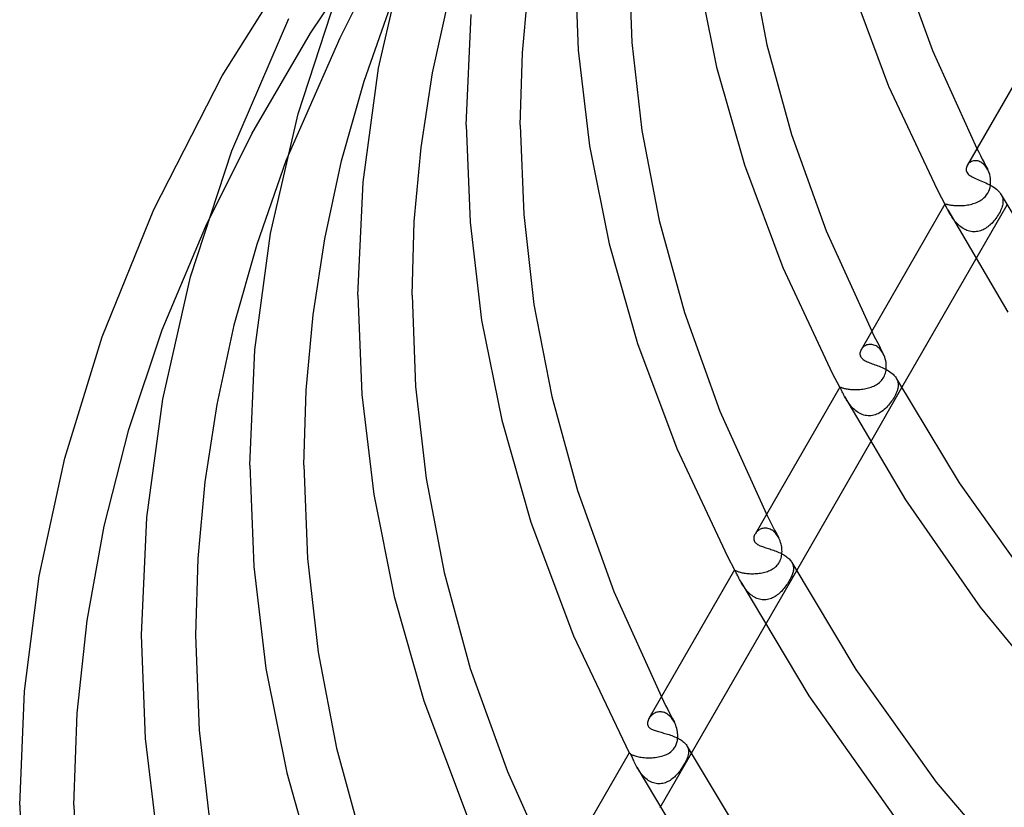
# Model space of a CAD drawing. Header units: millimetres. Extents: x -417 to 417, y -210 to 365.
# Tile 12 of 100: x -390 to -317, y 2 to 60. Entities that reach past the tile are written whole.
import ezdxf

# ---------------------------------------------------------------- set-up
doc = ezdxf.new("R2010")
doc.units = ezdxf.units.MM
doc.layers.add('HIDDEN', color=7, linetype='Continuous')
doc.layers.add('THICK', color=7, linetype='Continuous')

msp = doc.modelspace()

# ---------------------------------------------------------------- linework, layer by layer
at = {"layer": 'HIDDEN'}
for p, q in [((-368.511, 58.746), (-363.381, 66.356)), ((-364.697, 61.687), (-366.336, 58.388)), ((-372.841, 51.319), (-368.511, 58.746)), ((-366.336, 58.388), (-370.323, 49.328)), ((-376.25, 44.509), (-372.841, 51.319)), ((-319.249, 50.231), (-319.118, 49.971)), ((-319.118, 49.971), (-318.986, 49.711)), ((-318.986, 49.711), (-318.853, 49.451)), ((-319.931, 49.039), (-319.969, 48.981)), ((-319.887, 49.094), (-319.931, 49.039)), ((-319.837, 49.145), (-319.887, 49.094)), ((-319.781, 49.191), (-319.837, 49.145)), ((-319.721, 49.232), (-319.781, 49.191)), ((-319.655, 49.267), (-319.721, 49.232)), ((-319.586, 49.295), (-319.655, 49.267)), ((-319.512, 49.316), (-319.586, 49.295)), ((-319.435, 49.329), (-319.512, 49.316)), ((-319.355, 49.334), (-319.435, 49.329)), ((-319.273, 49.329), (-319.355, 49.334)), ((-319.19, 49.316), (-319.273, 49.329)), ((-319.106, 49.292), (-319.19, 49.316)), ((-319.022, 49.259), (-319.106, 49.292)), ((-318.938, 49.215), (-319.022, 49.259)), ((-318.857, 49.162), (-318.938, 49.215)), ((-318.779, 49.1), (-318.857, 49.162)), ((-318.853, 49.451), (-318.72, 49.192)), ((-318.704, 49.029), (-318.779, 49.1)), ((-318.72, 49.192), (-318.587, 48.934)), ((-318.633, 48.95), (-318.704, 49.029)), ((-318.567, 48.863), (-318.633, 48.95)), ((-318.587, 48.934), (-318.452, 48.676)), ((-318.505, 48.77), (-318.567, 48.863)), ((-318.45, 48.671), (-318.505, 48.77)), ((-318.394, 48.554), (-318.45, 48.671)), ((-318.347, 48.432), (-318.394, 48.554)), ((-318.307, 48.305), (-318.347, 48.432)), ((-318.275, 48.174), (-318.307, 48.305)), ((-318.253, 48.04), (-318.275, 48.174)), ((-318.239, 47.905), (-318.253, 48.04)), ((-318.321, 47.217), (-318.281, 47.361)), ((-318.281, 47.361), (-318.254, 47.501)), ((-318.254, 47.501), (-318.239, 47.636)), ((-318.234, 47.771), (-318.239, 47.905)), ((-318.239, 47.636), (-318.234, 47.771)), ((-318.791, 46.539), (-318.708, 46.612)), ((-318.708, 46.612), (-318.622, 46.7)), ((-318.622, 46.7), (-318.536, 46.805)), ((-318.536, 46.805), (-318.453, 46.929)), ((-318.453, 46.929), (-318.379, 47.071)), ((-318.379, 47.071), (-318.321, 47.217)), ((-317.45, 46.807), (-317.404, 46.711)), ((-317.404, 46.711), (-317.369, 46.614)), ((-317.369, 46.614), (-317.345, 46.516)), ((-321.614, 46.119), (-321.611, 46.129)), ((-321.611, 46.104), (-321.614, 46.119)), ((-321.611, 46.129), (-321.604, 46.134)), ((-321.604, 46.084), (-321.611, 46.104)), ((-321.604, 46.134), (-321.593, 46.136)), ((-321.592, 46.057), (-321.604, 46.084)), ((-321.593, 46.136), (-321.576, 46.135)), ((-321.575, 46.025), (-321.592, 46.057)), ((-321.576, 46.135), (-321.555, 46.132)), ((-321.554, 45.985), (-321.575, 46.025)), ((-321.555, 46.132), (-321.528, 46.127)), ((-321.528, 46.127), (-321.496, 46.12)), ((-321.496, 46.12), (-321.458, 46.111)), ((-321.458, 46.111), (-321.415, 46.101)), ((-321.415, 46.101), (-321.366, 46.091)), ((-321.366, 46.091), (-321.311, 46.08)), ((-321.311, 46.08), (-321.251, 46.069)), ((-321.251, 46.069), (-321.184, 46.058)), ((-321.184, 46.058), (-321.112, 46.047)), ((-321.112, 46.047), (-321.034, 46.038)), ((-321.034, 46.038), (-320.951, 46.029)), ((-320.951, 46.029), (-320.864, 46.022)), ((-320.864, 46.022), (-320.772, 46.017)), ((-320.772, 46.017), (-320.676, 46.014)), ((-320.676, 46.014), (-320.576, 46.013)), ((-320.576, 46.013), (-320.474, 46.015)), ((-320.474, 46.015), (-320.371, 46.019)), ((-320.371, 46.019), (-320.265, 46.026)), ((-320.265, 46.026), (-320.159, 46.036)), ((-320.159, 46.036), (-320.051, 46.049)), ((-320.051, 46.049), (-319.944, 46.066)), ((-319.944, 46.066), (-319.838, 46.085)), ((-319.838, 46.085), (-319.732, 46.108)), ((-319.732, 46.108), (-319.628, 46.134)), ((-319.628, 46.134), (-319.525, 46.163)), ((-319.525, 46.163), (-319.424, 46.196)), ((-319.424, 46.196), (-319.325, 46.233)), ((-317.036, 46.058), (-319.347, 42.045)), ((-319.325, 46.233), (-319.229, 46.274)), ((-319.229, 46.274), (-319.135, 46.318)), ((-319.135, 46.318), (-319.044, 46.367)), ((-319.044, 46.367), (-318.956, 46.42)), ((-318.956, 46.42), (-318.872, 46.477)), ((-318.872, 46.477), (-318.791, 46.539)), ((-317.386, 45.94), (-317.417, 45.846)), ((-317.361, 46.032), (-317.386, 45.94)), ((-317.343, 46.123), (-317.361, 46.032)), ((-317.345, 46.516), (-317.33, 46.417)), ((-317.331, 46.212), (-317.343, 46.123)), ((-317.326, 46.315), (-317.331, 46.212)), ((-317.33, 46.417), (-317.326, 46.315)), ((-321.372, 45.645), (-321.407, 45.711)), ((-321.334, 45.576), (-321.372, 45.645)), ((-321.294, 45.504), (-321.334, 45.576)), ((-321.251, 45.43), (-321.294, 45.504)), ((-321.206, 45.353), (-321.251, 45.43)), ((-321.159, 45.275), (-321.206, 45.353)), ((-321.108, 45.195), (-321.159, 45.275)), ((-321.055, 45.115), (-321.108, 45.195)), ((-317.783, 45.157), (-317.851, 45.063)), ((-317.717, 45.255), (-317.783, 45.157)), ((-317.654, 45.356), (-317.717, 45.255)), ((-317.596, 45.456), (-317.654, 45.356)), ((-317.543, 45.555), (-317.596, 45.456)), ((-317.496, 45.653), (-317.543, 45.555)), ((-317.454, 45.75), (-317.496, 45.653)), ((-317.417, 45.846), (-317.454, 45.75)), ((-320.999, 45.034), (-321.055, 45.115)), ((-320.94, 44.954), (-320.999, 45.034)), ((-320.878, 44.874), (-320.94, 44.954)), ((-320.812, 44.795), (-320.878, 44.874)), ((-320.744, 44.719), (-320.812, 44.795)), ((-320.672, 44.644), (-320.744, 44.719)), ((-320.597, 44.572), (-320.672, 44.644)), ((-320.519, 44.503), (-320.597, 44.572)), ((-320.437, 44.437), (-320.519, 44.503)), ((-320.351, 44.376), (-320.437, 44.437)), ((-318.449, 44.449), (-318.533, 44.388)), ((-318.367, 44.513), (-318.449, 44.449)), ((-318.287, 44.581), (-318.367, 44.513)), ((-318.209, 44.653), (-318.287, 44.581)), ((-318.134, 44.727), (-318.209, 44.653)), ((-318.062, 44.805), (-318.134, 44.727)), ((-317.991, 44.886), (-318.062, 44.805)), ((-317.92, 44.972), (-317.991, 44.886)), ((-317.851, 45.063), (-317.92, 44.972)), ((-320.263, 44.319), (-320.351, 44.376)), ((-320.173, 44.267), (-320.263, 44.319)), ((-320.08, 44.221), (-320.173, 44.267)), ((-319.984, 44.181), (-320.08, 44.221)), ((-319.886, 44.148), (-319.984, 44.181)), ((-319.786, 44.121), (-319.886, 44.148)), ((-319.686, 44.101), (-319.786, 44.121)), ((-319.585, 44.089), (-319.686, 44.101)), ((-319.485, 44.083), (-319.585, 44.089)), ((-319.384, 44.085), (-319.485, 44.083)), ((-319.283, 44.094), (-319.384, 44.085)), ((-319.183, 44.11), (-319.283, 44.094)), ((-319.085, 44.132), (-319.183, 44.11)), ((-318.988, 44.161), (-319.085, 44.132)), ((-318.893, 44.195), (-318.988, 44.161)), ((-318.8, 44.236), (-318.893, 44.195)), ((-318.709, 44.282), (-318.8, 44.236)), ((-318.62, 44.333), (-318.709, 44.282)), ((-318.533, 44.388), (-318.62, 44.333)), ((-327.023, 36.73), (-326.883, 36.453)), ((-326.883, 36.453), (-326.743, 36.175)), ((-327.514, 35.661), (-327.572, 35.624)), ((-327.452, 35.693), (-327.514, 35.661)), ((-327.386, 35.72), (-327.452, 35.693)), ((-327.317, 35.741), (-327.386, 35.72)), ((-327.246, 35.756), (-327.317, 35.741)), ((-327.172, 35.764), (-327.246, 35.756)), ((-327.096, 35.764), (-327.172, 35.764)), ((-327.018, 35.757), (-327.096, 35.764)), ((-326.939, 35.743), (-327.018, 35.757)), ((-326.859, 35.719), (-326.939, 35.743)), ((-326.78, 35.688), (-326.859, 35.719)), ((-326.702, 35.648), (-326.78, 35.688)), ((-326.743, 36.175), (-326.602, 35.898)), ((-326.602, 35.898), (-326.46, 35.622)), ((-327.763, 35.437), (-327.799, 35.383)), ((-327.722, 35.488), (-327.763, 35.437)), ((-327.677, 35.537), (-327.722, 35.488)), ((-327.626, 35.582), (-327.677, 35.537)), ((-327.572, 35.624), (-327.626, 35.582)), ((-326.625, 35.601), (-326.702, 35.648)), ((-326.55, 35.545), (-326.625, 35.601)), ((-326.477, 35.481), (-326.55, 35.545)), ((-326.408, 35.41), (-326.477, 35.481)), ((-326.46, 35.622), (-326.317, 35.347)), ((-326.342, 35.333), (-326.408, 35.41)), ((-326.281, 35.25), (-326.342, 35.333)), ((-326.317, 35.347), (-326.174, 35.073)), ((-326.224, 35.161), (-326.281, 35.25)), ((-326.172, 35.068), (-326.224, 35.161)), ((-326.115, 34.948), (-326.172, 35.068)), ((-326.065, 34.822), (-326.115, 34.948)), ((-326.024, 34.692), (-326.065, 34.822)), ((-325.991, 34.559), (-326.024, 34.692)), ((-325.967, 34.423), (-325.991, 34.559)), ((-325.952, 34.285), (-325.967, 34.423)), ((-325.947, 34.178), (-325.952, 34.285)), ((-326.084, 33.444), (-326.045, 33.543)), ((-326.045, 33.543), (-326.012, 33.644)), ((-326.012, 33.644), (-325.986, 33.749)), ((-325.986, 33.749), (-325.966, 33.855)), ((-325.966, 33.855), (-325.954, 33.962)), ((-325.954, 33.962), (-325.947, 34.07)), ((-325.947, 34.07), (-325.947, 34.178)), ((-326.789, 32.727), (-326.703, 32.774)), ((-326.703, 32.774), (-326.619, 32.826)), ((-326.619, 32.826), (-326.537, 32.883)), ((-326.537, 32.883), (-326.458, 32.947)), ((-326.458, 32.947), (-326.383, 33.016)), ((-326.383, 33.016), (-326.311, 33.091)), ((-326.311, 33.091), (-326.245, 33.173)), ((-326.245, 33.173), (-326.184, 33.259)), ((-326.184, 33.259), (-326.131, 33.35)), ((-326.131, 33.35), (-326.084, 33.444)), ((-325.184, 33.225), (-325.145, 33.145)), ((-325.145, 33.145), (-325.114, 33.064)), ((-325.114, 33.064), (-325.091, 32.982)), ((-325.091, 32.982), (-325.076, 32.899)), ((-325.076, 32.899), (-325.068, 32.816)), ((-325.068, 32.816), (-325.068, 32.732)), ((-329.394, 32.614), (-329.389, 32.616)), ((-329.394, 32.611), (-329.394, 32.614)), ((-329.394, 32.608), (-329.394, 32.611)), ((-329.393, 32.604), (-329.394, 32.608)), ((-329.391, 32.6), (-329.393, 32.604)), ((-329.389, 32.594), (-329.391, 32.6)), ((-329.389, 32.616), (-329.379, 32.615)), ((-329.385, 32.587), (-329.389, 32.594)), ((-329.379, 32.615), (-329.365, 32.611)), ((-329.365, 32.611), (-329.345, 32.604)), ((-329.345, 32.604), (-329.32, 32.595)), ((-329.32, 32.595), (-329.29, 32.585)), ((-329.29, 32.585), (-329.255, 32.572)), ((-329.255, 32.572), (-329.214, 32.559)), ((-329.214, 32.559), (-329.167, 32.545)), ((-329.167, 32.545), (-329.114, 32.53)), ((-329.114, 32.53), (-329.055, 32.515)), ((-329.055, 32.515), (-328.99, 32.5)), ((-328.99, 32.5), (-328.92, 32.485)), ((-328.92, 32.485), (-328.845, 32.472)), ((-328.845, 32.472), (-328.764, 32.459)), ((-328.764, 32.459), (-328.679, 32.448)), ((-328.679, 32.448), (-328.588, 32.438)), ((-328.588, 32.438), (-328.494, 32.431)), ((-328.494, 32.431), (-328.397, 32.425)), ((-328.397, 32.425), (-328.297, 32.422)), ((-328.297, 32.422), (-328.195, 32.422)), ((-328.195, 32.422), (-328.091, 32.424)), ((-328.091, 32.424), (-327.986, 32.429)), ((-327.986, 32.429), (-327.88, 32.437)), ((-327.88, 32.437), (-327.775, 32.447)), ((-327.775, 32.447), (-327.67, 32.461)), ((-327.67, 32.461), (-327.566, 32.477)), ((-327.566, 32.477), (-327.462, 32.497)), ((-327.462, 32.497), (-327.36, 32.52)), ((-327.36, 32.52), (-327.259, 32.546)), ((-327.259, 32.546), (-327.161, 32.575)), ((-327.161, 32.575), (-327.064, 32.607)), ((-324.813, 32.553), (-327.126, 28.537)), ((-327.064, 32.607), (-326.97, 32.644)), ((-326.97, 32.644), (-326.878, 32.683)), ((-326.878, 32.683), (-326.789, 32.727)), ((-325.272, 32.04), (-325.319, 31.949)), ((-325.231, 32.124), (-325.272, 32.04)), ((-325.197, 32.202), (-325.231, 32.124)), ((-325.169, 32.273), (-325.197, 32.202)), ((-325.146, 32.337), (-325.169, 32.273)), ((-325.128, 32.394), (-325.146, 32.337)), ((-325.113, 32.445), (-325.128, 32.394)), ((-325.1, 32.496), (-325.113, 32.445)), ((-325.089, 32.547), (-325.1, 32.496)), ((-325.08, 32.597), (-325.089, 32.547)), ((-325.074, 32.647), (-325.08, 32.597)), ((-325.068, 32.732), (-325.074, 32.647)), ((-328.984, 31.84), (-329.029, 31.922)), ((-328.937, 31.757), (-328.984, 31.84)), ((-328.886, 31.672), (-328.937, 31.757)), ((-328.833, 31.586), (-328.886, 31.672)), ((-328.777, 31.499), (-328.833, 31.586)), ((-328.717, 31.413), (-328.777, 31.499)), ((-328.654, 31.327), (-328.717, 31.413)), ((-328.587, 31.242), (-328.654, 31.327)), ((-325.699, 31.373), (-325.774, 31.282)), ((-325.627, 31.467), (-325.699, 31.373)), ((-325.558, 31.561), (-325.627, 31.467)), ((-325.493, 31.657), (-325.558, 31.561)), ((-325.431, 31.754), (-325.493, 31.657)), ((-325.373, 31.852), (-325.431, 31.754)), ((-325.319, 31.949), (-325.373, 31.852)), ((-328.517, 31.159), (-328.587, 31.242)), ((-328.443, 31.078), (-328.517, 31.159)), ((-328.365, 31), (-328.443, 31.078)), ((-328.284, 30.926), (-328.365, 31)), ((-328.199, 30.855), (-328.284, 30.926)), ((-328.11, 30.789), (-328.199, 30.855)), ((-328.018, 30.728), (-328.11, 30.789)), ((-327.922, 30.673), (-328.018, 30.728)), ((-327.822, 30.624), (-327.922, 30.673)), ((-327.721, 30.582), (-327.822, 30.624)), ((-327.618, 30.548), (-327.721, 30.582)), ((-326.664, 30.601), (-326.766, 30.563)), ((-326.564, 30.644), (-326.664, 30.601)), ((-326.466, 30.695), (-326.564, 30.644)), ((-326.37, 30.751), (-326.466, 30.695)), ((-326.278, 30.813), (-326.37, 30.751)), ((-326.187, 30.88), (-326.278, 30.813)), ((-326.099, 30.952), (-326.187, 30.88)), ((-326.014, 31.029), (-326.099, 30.952)), ((-325.931, 31.11), (-326.014, 31.029)), ((-325.851, 31.194), (-325.931, 31.11)), ((-325.774, 31.282), (-325.851, 31.194)), ((-327.512, 30.521), (-327.618, 30.548)), ((-327.405, 30.502), (-327.512, 30.521)), ((-327.297, 30.492), (-327.405, 30.502)), ((-327.189, 30.49), (-327.297, 30.492)), ((-327.082, 30.497), (-327.189, 30.49)), ((-326.976, 30.511), (-327.082, 30.497)), ((-326.87, 30.533), (-326.976, 30.511)), ((-326.766, 30.563), (-326.87, 30.533)), ((-334.798, 23.229), (-334.649, 22.934)), ((-334.649, 22.934), (-334.5, 22.639)), ((-334.5, 22.639), (-334.35, 22.345)), ((-335.576, 21.858), (-335.614, 21.807)), ((-335.534, 21.907), (-335.576, 21.858)), ((-335.488, 21.954), (-335.534, 21.907)), ((-335.438, 21.999), (-335.488, 21.954)), ((-335.384, 22.039), (-335.438, 21.999)), ((-335.326, 22.076), (-335.384, 22.039)), ((-335.265, 22.109), (-335.326, 22.076)), ((-335.201, 22.137), (-335.265, 22.109)), ((-335.135, 22.16), (-335.201, 22.137)), ((-335.066, 22.177), (-335.135, 22.16)), ((-334.994, 22.189), (-335.066, 22.177)), ((-334.92, 22.194), (-334.994, 22.189)), ((-334.845, 22.193), (-334.92, 22.194)), ((-334.769, 22.184), (-334.845, 22.193)), ((-334.692, 22.169), (-334.769, 22.184)), ((-334.616, 22.146), (-334.692, 22.169)), ((-334.539, 22.116), (-334.616, 22.146)), ((-334.462, 22.079), (-334.539, 22.116)), ((-334.388, 22.034), (-334.462, 22.079)), ((-334.315, 21.983), (-334.388, 22.034)), ((-334.35, 22.345), (-334.199, 22.051)), ((-334.245, 21.925), (-334.315, 21.983)), ((-334.178, 21.861), (-334.245, 21.925)), ((-334.199, 22.051), (-334.047, 21.758)), ((-334.113, 21.79), (-334.178, 21.861)), ((-335.614, 21.807), (-335.647, 21.754)), ((-334.052, 21.715), (-334.113, 21.79)), ((-333.994, 21.634), (-334.052, 21.715)), ((-334.047, 21.758), (-333.895, 21.466)), ((-333.941, 21.549), (-333.994, 21.634)), ((-333.892, 21.461), (-333.941, 21.549)), ((-333.841, 21.355), (-333.892, 21.461)), ((-333.795, 21.244), (-333.841, 21.355)), ((-333.756, 21.131), (-333.795, 21.244)), ((-333.723, 21.015), (-333.756, 21.131)), ((-333.696, 20.898), (-333.723, 21.015)), ((-333.676, 20.78), (-333.696, 20.898)), ((-333.663, 20.661), (-333.676, 20.78)), ((-333.657, 20.56), (-333.663, 20.661)), ((-333.659, 20.359), (-333.656, 20.459)), ((-333.656, 20.459), (-333.657, 20.56)), ((-333.893, 19.616), (-333.844, 19.698)), ((-333.844, 19.698), (-333.8, 19.784)), ((-333.8, 19.784), (-333.762, 19.874)), ((-333.762, 19.874), (-333.73, 19.968)), ((-333.73, 19.968), (-333.703, 20.064)), ((-333.703, 20.064), (-333.683, 20.161)), ((-333.683, 20.161), (-333.669, 20.26)), ((-333.669, 20.26), (-333.659, 20.359)), ((-337.172, 19.105), (-337.172, 19.106)), ((-337.172, 19.106), (-337.172, 19.106)), ((-337.172, 19.106), (-337.172, 19.106)), ((-337.172, 19.106), (-337.172, 19.106)), ((-337.172, 19.106), (-337.172, 19.106)), ((-337.172, 19.106), (-337.172, 19.106)), ((-337.172, 19.106), (-337.169, 19.105)), ((-337.169, 19.105), (-337.162, 19.1)), ((-337.162, 19.1), (-337.151, 19.093)), ((-337.151, 19.093), (-337.135, 19.083)), ((-337.135, 19.083), (-337.114, 19.071)), ((-337.114, 19.071), (-337.088, 19.058)), ((-337.088, 19.058), (-337.057, 19.042)), ((-337.057, 19.042), (-337.021, 19.026)), ((-337.021, 19.026), (-336.979, 19.008)), ((-336.979, 19.008), (-336.932, 18.99)), ((-336.932, 18.99), (-336.879, 18.972)), ((-336.879, 18.972), (-336.82, 18.953)), ((-336.82, 18.953), (-336.756, 18.935)), ((-336.756, 18.935), (-336.686, 18.917)), ((-335.03, 18.917), (-334.931, 18.942)), ((-334.931, 18.942), (-334.833, 18.97)), ((-332.589, 19.048), (-334.904, 15.028)), ((-334.833, 18.97), (-334.737, 19.001)), ((-334.737, 19.001), (-334.644, 19.036)), ((-334.644, 19.036), (-334.554, 19.075)), ((-334.554, 19.075), (-334.466, 19.118)), ((-334.466, 19.118), (-334.381, 19.164)), ((-334.381, 19.164), (-334.298, 19.215)), ((-334.298, 19.215), (-334.22, 19.27)), ((-334.22, 19.27), (-334.145, 19.33)), ((-334.145, 19.33), (-334.074, 19.395)), ((-334.074, 19.395), (-334.008, 19.465)), ((-334.008, 19.465), (-333.948, 19.538)), ((-333.948, 19.538), (-333.893, 19.616)), ((-332.918, 19.644), (-332.885, 19.577)), ((-332.885, 19.577), (-332.858, 19.508)), ((-332.843, 18.955), (-332.861, 18.887)), ((-332.858, 19.508), (-332.837, 19.439)), ((-332.829, 19.02), (-332.843, 18.955)), ((-332.837, 19.439), (-332.822, 19.369)), ((-332.818, 19.085), (-332.829, 19.02)), ((-332.822, 19.369), (-332.813, 19.299)), ((-332.811, 19.157), (-332.818, 19.085)), ((-332.813, 19.299), (-332.81, 19.228)), ((-332.81, 19.228), (-332.811, 19.157)), ((-336.651, 18.136), (-336.697, 18.22)), ((-336.686, 18.917), (-336.611, 18.9)), ((-336.611, 18.9), (-336.531, 18.885)), ((-336.531, 18.885), (-336.446, 18.87)), ((-336.446, 18.87), (-336.356, 18.857)), ((-336.356, 18.857), (-336.263, 18.846)), ((-336.263, 18.846), (-336.167, 18.838)), ((-336.167, 18.838), (-336.068, 18.831)), ((-336.068, 18.831), (-335.966, 18.827)), ((-335.966, 18.827), (-335.862, 18.826)), ((-335.862, 18.826), (-335.758, 18.827)), ((-335.758, 18.827), (-335.653, 18.831)), ((-335.653, 18.831), (-335.548, 18.838)), ((-335.548, 18.838), (-335.443, 18.848)), ((-335.443, 18.848), (-335.338, 18.86)), ((-335.338, 18.86), (-335.234, 18.876)), ((-335.234, 18.876), (-335.132, 18.895)), ((-335.132, 18.895), (-335.03, 18.917)), ((-333.15, 18.258), (-333.202, 18.174)), ((-333.102, 18.343), (-333.15, 18.258)), ((-333.056, 18.426), (-333.102, 18.343)), ((-333.013, 18.51), (-333.056, 18.426)), ((-332.974, 18.591), (-333.013, 18.51)), ((-332.939, 18.669), (-332.974, 18.591)), ((-332.909, 18.744), (-332.939, 18.669)), ((-332.883, 18.817), (-332.909, 18.744)), ((-332.861, 18.887), (-332.883, 18.817)), ((-336.602, 18.052), (-336.651, 18.136)), ((-336.551, 17.968), (-336.602, 18.052)), ((-336.497, 17.884), (-336.551, 17.968)), ((-336.44, 17.8), (-336.497, 17.884)), ((-336.38, 17.718), (-336.44, 17.8)), ((-336.317, 17.637), (-336.38, 17.718)), ((-336.25, 17.558), (-336.317, 17.637)), ((-336.181, 17.481), (-336.25, 17.558)), ((-336.108, 17.406), (-336.181, 17.481)), ((-333.703, 17.523), (-333.775, 17.451)), ((-333.633, 17.597), (-333.703, 17.523)), ((-333.565, 17.674), (-333.633, 17.597)), ((-333.5, 17.754), (-333.565, 17.674)), ((-333.436, 17.835), (-333.5, 17.754)), ((-333.374, 17.919), (-333.436, 17.835)), ((-333.314, 18.003), (-333.374, 17.919)), ((-333.256, 18.089), (-333.314, 18.003)), ((-333.202, 18.174), (-333.256, 18.089)), ((-336.031, 17.335), (-336.108, 17.406)), ((-335.952, 17.268), (-336.031, 17.335)), ((-335.869, 17.204), (-335.952, 17.268)), ((-335.783, 17.146), (-335.869, 17.204)), ((-335.695, 17.093), (-335.783, 17.146)), ((-335.604, 17.045), (-335.695, 17.093)), ((-335.51, 17.004), (-335.604, 17.045)), ((-335.414, 16.969), (-335.51, 17.004)), ((-335.317, 16.941), (-335.414, 16.969)), ((-335.219, 16.92), (-335.317, 16.941)), ((-335.12, 16.906), (-335.219, 16.92)), ((-335.021, 16.899), (-335.12, 16.906)), ((-334.921, 16.9), (-335.021, 16.899)), ((-334.822, 16.908), (-334.921, 16.9)), ((-334.725, 16.922), (-334.822, 16.908)), ((-334.628, 16.944), (-334.725, 16.922)), ((-334.533, 16.971), (-334.628, 16.944)), ((-334.44, 17.005), (-334.533, 16.971)), ((-334.349, 17.045), (-334.44, 17.005)), ((-334.259, 17.09), (-334.349, 17.045)), ((-334.172, 17.14), (-334.259, 17.09)), ((-334.088, 17.195), (-334.172, 17.14)), ((-334.006, 17.254), (-334.088, 17.195)), ((-333.926, 17.316), (-334.006, 17.254)), ((-333.849, 17.382), (-333.926, 17.316)), ((-333.775, 17.451), (-333.849, 17.382)), ((-342.572, 9.728), (-342.414, 9.415)), ((-342.414, 9.415), (-342.256, 9.102)), ((-342.256, 9.102), (-342.097, 8.789)), ((-342.097, 8.789), (-341.936, 8.478)), ((-343.453, 8.192), (-343.493, 8.129)), ((-343.409, 8.251), (-343.453, 8.192)), ((-343.361, 8.308), (-343.409, 8.251)), ((-343.308, 8.361), (-343.361, 8.308)), ((-343.25, 8.411), (-343.308, 8.361)), ((-343.189, 8.456), (-343.25, 8.411)), ((-343.125, 8.497), (-343.189, 8.456)), ((-343.057, 8.533), (-343.125, 8.497)), ((-342.986, 8.564), (-343.057, 8.533)), ((-342.912, 8.588), (-342.986, 8.564)), ((-342.836, 8.606), (-342.912, 8.588)), ((-342.758, 8.617), (-342.836, 8.606)), ((-342.678, 8.622), (-342.758, 8.617)), ((-342.598, 8.619), (-342.678, 8.622)), ((-342.515, 8.608), (-342.598, 8.619)), ((-342.433, 8.59), (-342.515, 8.608)), ((-342.352, 8.564), (-342.433, 8.59)), ((-342.272, 8.531), (-342.352, 8.564)), ((-342.193, 8.491), (-342.272, 8.531)), ((-342.115, 8.443), (-342.193, 8.491)), ((-342.04, 8.387), (-342.115, 8.443)), ((-341.968, 8.326), (-342.04, 8.387)), ((-341.899, 8.259), (-341.968, 8.326)), ((-341.936, 8.478), (-341.775, 8.167)), ((-341.834, 8.187), (-341.899, 8.259)), ((-341.772, 8.11), (-341.834, 8.187)), ((-341.775, 8.167), (-341.614, 7.858)), ((-341.715, 8.028), (-341.772, 8.11)), ((-341.661, 7.943), (-341.715, 8.028)), ((-341.612, 7.854), (-341.661, 7.943)), ((-341.558, 7.744), (-341.612, 7.854)), ((-341.511, 7.63), (-341.558, 7.744)), ((-341.47, 7.514), (-341.511, 7.63)), ((-341.436, 7.395), (-341.47, 7.514)), ((-341.408, 7.275), (-341.436, 7.395)), ((-341.386, 7.154), (-341.408, 7.275)), ((-341.39, 6.503), (-341.377, 6.586)), ((-341.372, 7.033), (-341.386, 7.154)), ((-341.377, 6.586), (-341.368, 6.673)), ((-341.365, 6.942), (-341.372, 7.033)), ((-341.368, 6.673), (-341.363, 6.761)), ((-341.362, 6.851), (-341.365, 6.942)), ((-341.363, 6.761), (-341.362, 6.851)), ((-341.728, 5.804), (-341.668, 5.873)), ((-341.668, 5.873), (-341.616, 5.941)), ((-341.616, 5.941), (-341.572, 6.009)), ((-341.572, 6.009), (-341.534, 6.074)), ((-341.534, 6.074), (-341.503, 6.138)), ((-341.503, 6.138), (-341.474, 6.204)), ((-341.474, 6.204), (-341.448, 6.274)), ((-341.448, 6.274), (-341.426, 6.346)), ((-341.426, 6.346), (-341.406, 6.423)), ((-341.406, 6.423), (-341.39, 6.503)), ((-340.654, 6.067), (-340.619, 5.994)), ((-340.619, 5.994), (-340.591, 5.919)), ((-340.591, 5.919), (-340.571, 5.844)), ((-340.571, 5.844), (-340.559, 5.767)), ((-344.947, 5.603), (-344.947, 5.602)), ((-344.947, 5.602), (-344.946, 5.601)), ((-344.946, 5.606), (-344.946, 5.605)), ((-344.946, 5.605), (-344.946, 5.604)), ((-344.946, 5.604), (-344.946, 5.602)), ((-344.946, 5.602), (-344.945, 5.601)), ((-344.946, 5.601), (-344.946, 5.6)), ((-344.946, 5.6), (-344.945, 5.599)), ((-344.945, 5.601), (-344.945, 5.599)), ((-344.945, 5.599), (-344.944, 5.597)), ((-344.945, 5.599), (-344.944, 5.598)), ((-344.944, 5.598), (-344.944, 5.597)), ((-344.944, 5.597), (-344.937, 5.587)), ((-344.937, 5.587), (-344.925, 5.574)), ((-344.925, 5.574), (-344.909, 5.559)), ((-344.909, 5.559), (-344.887, 5.542)), ((-344.887, 5.542), (-344.86, 5.522)), ((-344.86, 5.522), (-344.828, 5.502)), ((-344.828, 5.502), (-344.789, 5.48)), ((-344.789, 5.48), (-344.744, 5.457)), ((-344.744, 5.457), (-344.693, 5.434)), ((-344.693, 5.434), (-344.635, 5.41)), ((-344.635, 5.41), (-344.571, 5.387)), ((-344.571, 5.387), (-344.501, 5.363)), ((-344.501, 5.363), (-344.424, 5.341)), ((-344.424, 5.341), (-344.34, 5.32)), ((-344.34, 5.32), (-344.25, 5.3)), ((-344.25, 5.3), (-344.155, 5.281)), ((-344.155, 5.281), (-344.055, 5.265)), ((-344.055, 5.265), (-343.951, 5.252)), ((-343.951, 5.252), (-343.842, 5.241)), ((-343.842, 5.241), (-343.729, 5.232)), ((-343.729, 5.232), (-343.615, 5.227)), ((-343.615, 5.227), (-343.499, 5.226)), ((-343.499, 5.226), (-343.381, 5.227)), ((-343.381, 5.227), (-343.263, 5.232)), ((-343.263, 5.232), (-343.145, 5.241)), ((-343.145, 5.241), (-343.027, 5.253)), ((-343.027, 5.253), (-342.91, 5.269)), ((-342.91, 5.269), (-342.795, 5.289)), ((-342.795, 5.289), (-342.681, 5.313)), ((-340.366, 5.544), (-342.683, 1.52)), ((-342.681, 5.313), (-342.569, 5.341)), ((-342.569, 5.341), (-342.46, 5.373)), ((-342.46, 5.373), (-342.353, 5.41)), ((-342.353, 5.41), (-342.25, 5.451)), ((-342.25, 5.451), (-342.151, 5.497)), ((-342.151, 5.497), (-342.055, 5.549)), ((-342.055, 5.549), (-341.964, 5.605)), ((-341.964, 5.605), (-341.879, 5.667)), ((-341.879, 5.667), (-341.799, 5.735)), ((-341.799, 5.735), (-341.728, 5.804)), ((-340.687, 5.133), (-340.738, 5.025)), ((-340.645, 5.238), (-340.687, 5.133)), ((-340.61, 5.338), (-340.645, 5.238)), ((-340.583, 5.435), (-340.61, 5.338)), ((-340.565, 5.528), (-340.583, 5.435)), ((-340.556, 5.609), (-340.565, 5.528)), ((-340.559, 5.767), (-340.554, 5.689)), ((-340.554, 5.689), (-340.556, 5.609)), ((-344.329, 4.453), (-344.38, 4.544)), ((-344.275, 4.362), (-344.329, 4.453)), ((-341.08, 4.441), (-341.152, 4.337)), ((-341.004, 4.554), (-341.08, 4.441)), ((-340.929, 4.676), (-341.004, 4.554)), ((-340.858, 4.796), (-340.929, 4.676)), ((-340.795, 4.912), (-340.858, 4.796)), ((-340.738, 5.025), (-340.795, 4.912)), ((-344.217, 4.271), (-344.275, 4.362)), ((-344.156, 4.181), (-344.217, 4.271)), ((-344.092, 4.092), (-344.156, 4.181)), ((-344.023, 4.005), (-344.092, 4.092)), ((-343.951, 3.921), (-344.023, 4.005)), ((-343.875, 3.839), (-343.951, 3.921)), ((-343.796, 3.762), (-343.875, 3.839)), ((-343.714, 3.69), (-343.796, 3.762)), ((-343.628, 3.622), (-343.714, 3.69)), ((-341.764, 3.676), (-341.844, 3.617)), ((-341.687, 3.739), (-341.764, 3.676)), ((-341.613, 3.804), (-341.687, 3.739)), ((-341.541, 3.873), (-341.613, 3.804)), ((-341.472, 3.944), (-341.541, 3.873)), ((-341.405, 4.017), (-341.472, 3.944)), ((-341.341, 4.091), (-341.405, 4.017)), ((-341.28, 4.166), (-341.341, 4.091)), ((-341.219, 4.245), (-341.28, 4.166)), ((-341.152, 4.337), (-341.219, 4.245)), ((-343.539, 3.56), (-343.628, 3.622)), ((-343.447, 3.503), (-343.539, 3.56)), ((-343.352, 3.453), (-343.447, 3.503)), ((-343.256, 3.411), (-343.352, 3.453)), ((-343.159, 3.375), (-343.256, 3.411)), ((-343.06, 3.347), (-343.159, 3.375)), ((-342.959, 3.327), (-343.06, 3.347)), ((-342.859, 3.314), (-342.959, 3.327)), ((-342.759, 3.309), (-342.859, 3.314)), ((-342.661, 3.311), (-342.759, 3.309)), ((-342.563, 3.32), (-342.661, 3.311)), ((-342.466, 3.337), (-342.563, 3.32)), ((-342.371, 3.36), (-342.466, 3.337)), ((-342.277, 3.389), (-342.371, 3.36)), ((-342.186, 3.424), (-342.277, 3.389)), ((-342.097, 3.465), (-342.186, 3.424)), ((-342.011, 3.511), (-342.097, 3.465)), ((-341.926, 3.561), (-342.011, 3.511)), ((-341.844, 3.617), (-341.926, 3.561))]:
    msp.add_line(p, q, dxfattribs=at)
at = {"layer": 'THICK'}
for p, q in [((-375.033, 55.614), (-368.317, 66.298)), ((-363.481, 56.17), (-361.491, 64.851)), ((-349, 64.507), (-348.722, 57.497)), ((-345, 64.507), (-344.754, 58.06)), ((-336.028, 64.403), (-334.771, 57.901)), ((-325.037, 64.408), (-322.531, 57.464)), ((-352.836, 57.3), (-352.339, 62.666)), ((-339.905, 63.304), (-338.487, 56.237)), ((-369.427, 52.799), (-366.438, 61.942)), ((-328.54, 62.236), (-325.773, 54.834)), ((-364.545, 55.2), (-362.413, 61.271)), ((-359.477, 55.825), (-358.243, 61.486)), ((-374.322, 50.065), (-370.109, 59.85)), ((-357, 51.949), (-356.631, 60.141)), ((-313.826, 59.648), (-319.97, 48.98)), ((-348.722, 57.497), (-347.88, 50.429)), ((-344.754, 58.06), (-344.007, 51.557)), ((-334.771, 57.901), (-332.951, 51.263)), ((-353, 51.949), (-352.836, 57.3)), ((-322.531, 57.464), (-319.249, 50.231)), ((-364.624, 47.749), (-363.481, 56.17)), ((-338.487, 56.237), (-336.435, 49.032)), ((-380.088, 45.735), (-375.033, 55.614)), ((-360.329, 50.31), (-359.477, 55.825)), ((-366.203, 49.336), (-364.545, 55.2)), ((-325.773, 54.834), (-322.199, 47.211)), ((-371.453, 43.946), (-369.427, 52.799)), ((-357, 51.949), (-356.716, 44.782)), ((-353, 51.949), (-352.749, 45.359)), ((-344.007, 51.557), (-342.724, 44.907)), ((-332.951, 51.263), (-330.385, 44.147)), ((-360.833, 44.844), (-360.329, 50.31)), ((-347.88, 50.429), (-346.429, 43.199)), ((-377.363, 40.747), (-374.322, 50.065)), ((-370.323, 49.328), (-372.483, 43.151)), ((-367.455, 43.571), (-366.203, 49.336)), ((-336.435, 49.032), (-333.602, 41.454)), ((-320.045, 48.766), (-320.049, 48.692)), ((-320.029, 48.839), (-320.045, 48.766)), ((-320.004, 48.911), (-320.029, 48.839)), ((-319.969, 48.981), (-320.004, 48.911)), ((-320.049, 48.692), (-320.043, 48.619)), ((-320.043, 48.619), (-320.024, 48.547)), ((-320.024, 48.547), (-319.994, 48.477)), ((-319.994, 48.477), (-319.952, 48.412)), ((-319.952, 48.412), (-319.9, 48.351)), ((-319.9, 48.351), (-319.838, 48.293)), ((-319.838, 48.293), (-319.766, 48.238)), ((-319.766, 48.238), (-319.686, 48.186)), ((-319.686, 48.186), (-319.598, 48.136)), ((-319.598, 48.136), (-319.503, 48.088)), ((-319.503, 48.088), (-319.403, 48.041)), ((-319.403, 48.041), (-319.297, 47.995)), ((-365, 39.392), (-364.624, 47.749)), ((-319.297, 47.995), (-319.187, 47.948)), ((-319.187, 47.948), (-319.072, 47.901)), ((-319.072, 47.901), (-318.955, 47.852)), ((-318.955, 47.852), (-318.835, 47.802)), ((-318.835, 47.802), (-318.713, 47.75)), ((-318.713, 47.75), (-318.591, 47.695)), ((-318.591, 47.695), (-318.47, 47.637)), ((-318.47, 47.637), (-318.349, 47.577)), ((-318.349, 47.577), (-318.231, 47.512)), ((-318.231, 47.512), (-318.116, 47.445)), ((-318.116, 47.445), (-318.007, 47.374)), ((-318.007, 47.374), (-317.903, 47.301)), ((-322.199, 47.211), (-321.554, 45.985)), ((-317.903, 47.301), (-317.807, 47.225)), ((-317.807, 47.225), (-317.718, 47.145)), ((-317.718, 47.145), (-317.638, 47.064)), ((-317.638, 47.064), (-317.567, 46.981)), ((-317.567, 46.981), (-317.505, 46.897)), ((-317.505, 46.897), (-317.452, 46.81)), ((-317.452, 46.81), (-312.957, 39.327)), ((-321.612, 46.128), (-327.807, 35.369)), ((-321.545, 45.968), (-321.554, 45.985)), ((-321.536, 45.951), (-321.545, 45.968)), ((-321.526, 45.933), (-321.536, 45.951)), ((-321.516, 45.914), (-321.526, 45.933)), ((-321.505, 45.894), (-321.516, 45.914)), ((-321.494, 45.872), (-321.505, 45.894)), ((-321.481, 45.848), (-321.494, 45.872)), ((-321.467, 45.823), (-321.481, 45.848)), ((-383.909, 36.312), (-380.088, 45.735)), ((-352.749, 45.359), (-351.987, 38.711)), ((-321.453, 45.797), (-321.467, 45.823)), ((-321.439, 45.77), (-321.453, 45.797)), ((-321.424, 45.741), (-321.439, 45.77)), ((-321.408, 45.712), (-321.424, 45.741)), ((-321.408, 45.712), (-316.961, 38.152)), ((-379.46, 36.832), (-376.25, 44.509)), ((-361, 39.392), (-360.833, 44.844)), ((-356.716, 44.782), (-355.855, 37.556)), ((-342.724, 44.907), (-340.864, 38.118)), ((-372.617, 35.358), (-371.453, 43.946)), ((-330.385, 44.147), (-327.023, 36.73)), ((-372.483, 43.151), (-374.163, 37.189)), ((-368.319, 37.955), (-367.455, 43.571)), ((-346.429, 43.199), (-344.33, 35.828)), ((-319.347, 42.045), (-324.813, 32.553)), ((-333.602, 41.454), (-329.943, 33.65)), ((-379.426, 31.721), (-377.363, 40.747)), ((-365, 39.392), (-364.71, 32.07)), ((-361, 39.392), (-360.744, 32.658)), ((-351.987, 38.711), (-350.676, 31.914)), ((-368.831, 32.387), (-368.319, 37.955)), ((-340.864, 38.118), (-338.24, 30.831)), ((-374.163, 37.189), (-375.431, 31.328)), ((-355.855, 37.556), (-354.372, 30.164)), ((-381.928, 29.476), (-379.46, 36.832)), ((-386.666, 27.367), (-383.909, 36.312)), ((-344.33, 35.828), (-341.431, 28.075)), ((-373, 26.834), (-372.617, 35.358)), ((-327.892, 35.111), (-327.894, 35.043)), ((-327.894, 35.043), (-327.886, 34.976)), ((-327.881, 35.18), (-327.892, 35.111)), ((-327.886, 34.976), (-327.868, 34.911)), ((-327.862, 35.249), (-327.881, 35.18)), ((-327.834, 35.317), (-327.862, 35.249)), ((-327.799, 35.383), (-327.834, 35.317)), ((-327.868, 34.911), (-327.841, 34.85)), ((-327.841, 34.85), (-327.804, 34.792)), ((-327.804, 34.792), (-327.76, 34.739)), ((-327.76, 34.739), (-327.707, 34.689)), ((-327.707, 34.689), (-327.648, 34.642)), ((-327.648, 34.642), (-327.582, 34.599)), ((-327.582, 34.599), (-327.51, 34.557)), ((-327.51, 34.557), (-327.432, 34.518)), ((-327.432, 34.518), (-327.35, 34.481)), ((-327.35, 34.481), (-327.264, 34.444)), ((-327.264, 34.444), (-327.174, 34.409)), ((-327.174, 34.409), (-327.081, 34.373)), ((-327.081, 34.373), (-326.984, 34.337)), ((-326.984, 34.337), (-326.885, 34.301)), ((-326.885, 34.301), (-326.784, 34.264)), ((-326.784, 34.264), (-326.681, 34.226)), ((-326.681, 34.226), (-326.578, 34.186)), ((-329.943, 33.65), (-329.385, 32.586)), ((-326.578, 34.186), (-326.474, 34.145)), ((-326.474, 34.145), (-326.369, 34.102)), ((-326.369, 34.102), (-326.265, 34.057)), ((-326.265, 34.057), (-326.162, 34.01)), ((-326.162, 34.01), (-326.06, 33.961)), ((-326.06, 33.961), (-325.961, 33.909)), ((-325.961, 33.909), (-325.865, 33.856)), ((-325.865, 33.856), (-325.773, 33.8)), ((-325.773, 33.8), (-325.685, 33.743)), ((-325.685, 33.743), (-325.602, 33.683)), ((-325.602, 33.683), (-325.524, 33.621)), ((-325.524, 33.621), (-325.452, 33.559)), ((-325.452, 33.559), (-325.386, 33.495)), ((-325.386, 33.495), (-325.326, 33.429)), ((-325.326, 33.429), (-325.273, 33.363)), ((-325.273, 33.363), (-325.226, 33.296)), ((-325.226, 33.296), (-325.185, 33.228)), ((-325.185, 33.228), (-320.572, 25.543)), ((-369, 26.834), (-368.831, 32.387)), ((-364.71, 32.07), (-363.83, 24.687)), ((-360.744, 32.658), (-359.966, 25.865)), ((-329.394, 32.614), (-335.648, 21.752)), ((-329.374, 32.567), (-329.385, 32.586)), ((-329.36, 32.542), (-329.374, 32.567)), ((-329.342, 32.511), (-329.36, 32.542)), ((-329.32, 32.473), (-329.342, 32.511)), ((-329.295, 32.428), (-329.32, 32.473)), ((-329.266, 32.375), (-329.295, 32.428)), ((-329.235, 32.316), (-329.266, 32.375)), ((-329.2, 32.249), (-329.235, 32.316)), ((-329.162, 32.175), (-329.2, 32.249)), ((-329.121, 32.096), (-329.162, 32.175)), ((-329.077, 32.013), (-329.121, 32.096)), ((-380.611, 22.967), (-379.426, 31.721)), ((-375.431, 31.328), (-376.309, 25.606)), ((-350.676, 31.914), (-348.778, 24.975)), ((-329.031, 31.925), (-329.077, 32.013)), ((-329.031, 31.925), (-324.519, 24.28)), ((-338.24, 30.831), (-334.798, 23.229)), ((-354.372, 30.164), (-352.225, 22.627)), ((-383.756, 22.347), (-381.928, 29.476)), ((-327.126, 28.537), (-332.589, 19.048)), ((-341.431, 28.075), (-337.688, 20.09)), ((-388.554, 18.635), (-386.666, 27.367)), ((-373, 26.834), (-372.704, 19.359)), ((-369, 26.834), (-368.738, 19.958)), ((-376.309, 25.606), (-376.828, 19.937)), ((-359.966, 25.865), (-358.629, 18.922)), ((-320.572, 25.543), (-314.792, 17.422)), ((-348.778, 24.975), (-346.096, 17.517)), ((-363.83, 24.687), (-362.316, 17.135)), ((-324.519, 24.28), (-319.019, 16.365)), ((-381, 14.276), (-380.611, 22.967)), ((-352.225, 22.627), (-349.072, 14.249)), ((-385.02, 15.366), (-383.756, 22.347)), ((-335.74, 21.488), (-335.744, 21.417)), ((-335.744, 21.417), (-335.739, 21.347)), ((-335.728, 21.557), (-335.74, 21.488)), ((-335.739, 21.347), (-335.721, 21.278)), ((-335.707, 21.625), (-335.728, 21.557)), ((-335.721, 21.278), (-335.693, 21.213)), ((-335.68, 21.69), (-335.707, 21.625)), ((-335.693, 21.213), (-335.661, 21.162)), ((-335.647, 21.754), (-335.68, 21.69)), ((-335.661, 21.162), (-335.622, 21.114)), ((-335.622, 21.114), (-335.575, 21.07)), ((-335.575, 21.07), (-335.523, 21.029)), ((-335.523, 21.029), (-335.464, 20.991)), ((-335.464, 20.991), (-335.401, 20.955)), ((-335.401, 20.955), (-335.332, 20.921)), ((-335.332, 20.921), (-335.26, 20.89)), ((-335.26, 20.89), (-335.183, 20.859)), ((-335.183, 20.859), (-335.104, 20.83)), ((-335.104, 20.83), (-335.02, 20.801)), ((-335.02, 20.801), (-334.934, 20.772)), ((-334.934, 20.772), (-334.845, 20.743)), ((-334.845, 20.743), (-334.754, 20.714)), ((-334.754, 20.714), (-334.66, 20.684)), ((-334.66, 20.684), (-334.566, 20.654)), ((-334.566, 20.654), (-334.47, 20.622)), ((-334.47, 20.622), (-334.373, 20.589)), ((-334.373, 20.589), (-334.275, 20.555)), ((-334.275, 20.555), (-334.178, 20.519)), ((-334.178, 20.519), (-334.08, 20.482)), ((-334.08, 20.482), (-333.982, 20.442)), ((-333.982, 20.442), (-333.886, 20.401)), ((-333.886, 20.401), (-333.792, 20.357)), ((-376.828, 19.937), (-377, 14.289)), ((-368.738, 19.958), (-367.945, 13.021)), ((-337.688, 20.09), (-337.172, 19.105)), ((-333.792, 20.357), (-333.7, 20.312)), ((-333.7, 20.312), (-333.611, 20.265)), ((-333.611, 20.265), (-333.524, 20.216)), ((-333.524, 20.216), (-333.441, 20.165)), ((-333.441, 20.165), (-333.363, 20.112)), ((-333.363, 20.112), (-333.289, 20.058)), ((-333.289, 20.058), (-333.22, 20.003)), ((-333.22, 20.003), (-333.157, 19.946)), ((-333.157, 19.946), (-333.098, 19.888)), ((-333.098, 19.888), (-333.045, 19.829)), ((-333.045, 19.829), (-332.998, 19.769)), ((-332.998, 19.769), (-332.956, 19.709)), ((-332.956, 19.709), (-332.92, 19.648)), ((-372.704, 19.359), (-371.807, 11.821)), ((-358.629, 18.922), (-356.693, 11.833)), ((-337.172, 19.106), (-343.494, 8.127)), ((-337.167, 19.1), (-337.172, 19.105)), ((-337.157, 19.087), (-337.167, 19.1)), ((-337.142, 19.066), (-337.157, 19.087)), ((-337.121, 19.037), (-337.142, 19.066)), ((-337.096, 18.998), (-337.121, 19.037)), ((-337.067, 18.948), (-337.096, 18.998)), ((-337.033, 18.887), (-337.067, 18.948)), ((-332.92, 19.648), (-328.187, 11.761)), ((-389.642, 10.154), (-388.554, 18.635)), ((-336.998, 18.821), (-337.033, 18.887)), ((-336.961, 18.746), (-336.998, 18.821)), ((-336.921, 18.665), (-336.961, 18.746)), ((-336.88, 18.58), (-336.921, 18.665)), ((-336.837, 18.492), (-336.88, 18.58)), ((-336.792, 18.403), (-336.837, 18.492)), ((-336.747, 18.313), (-336.792, 18.403)), ((-336.698, 18.222), (-336.747, 18.313)), ((-336.698, 18.222), (-331.685, 9.802)), ((-346.096, 17.517), (-342.572, 9.728)), ((-362.316, 17.135), (-360.124, 9.435)), ((-319.019, 16.365), (-310.786, 6.357)), ((-385.757, 8.529), (-385.02, 15.366)), ((-334.904, 15.028), (-340.366, 5.544)), ((-380.698, 6.651), (-381, 14.289)), ((-377, 14.277), (-376.733, 7.257)), ((-349.072, 14.249), (-344.947, 5.603)), ((-367.945, 13.021), (-366.582, 5.931)), ((-371.807, 11.821), (-370.262, 4.111)), ((-356.693, 11.833), (-353.952, 4.203)), ((-328.187, 11.761), (-322.257, 3.427)), ((-390, 1.719), (-389.642, 10.154)), ((-331.685, 9.802), (-325.403, 0.956)), ((-360.124, 9.435), (-356.916, 0.905)), ((-386, 1.719), (-385.757, 8.529)), ((-343.53, 8.059), (-343.56, 7.987)), ((-343.493, 8.129), (-343.53, 8.059)), ((-343.596, 7.841), (-343.601, 7.769)), ((-343.601, 7.769), (-343.596, 7.698)), ((-343.582, 7.914), (-343.596, 7.841)), ((-343.596, 7.698), (-343.58, 7.631)), ((-343.56, 7.987), (-343.582, 7.914)), ((-343.58, 7.631), (-343.552, 7.566)), ((-343.552, 7.566), (-343.524, 7.521)), ((-343.524, 7.521), (-343.49, 7.479)), ((-343.49, 7.479), (-343.45, 7.44)), ((-343.45, 7.44), (-343.403, 7.404)), ((-343.403, 7.404), (-343.351, 7.37)), ((-343.351, 7.37), (-343.294, 7.339)), ((-343.294, 7.339), (-343.233, 7.309)), ((-343.233, 7.309), (-343.167, 7.282)), ((-343.167, 7.282), (-343.097, 7.257)), ((-379.784, -1.035), (-380.698, 6.651)), ((-376.733, 7.257), (-375.925, 0.177)), ((-343.097, 7.257), (-343.024, 7.232)), ((-343.024, 7.232), (-342.946, 7.208)), ((-342.946, 7.208), (-342.865, 7.184)), ((-342.865, 7.184), (-342.779, 7.16)), ((-342.779, 7.16), (-342.691, 7.136)), ((-342.691, 7.136), (-342.599, 7.111)), ((-342.599, 7.111), (-342.504, 7.085)), ((-342.504, 7.085), (-342.407, 7.059)), ((-342.407, 7.059), (-342.308, 7.031)), ((-342.308, 7.031), (-342.208, 7.002)), ((-342.208, 7.002), (-342.107, 6.971)), ((-342.107, 6.971), (-342.005, 6.939)), ((-342.005, 6.939), (-341.903, 6.905)), ((-341.903, 6.905), (-341.8, 6.868)), ((-341.8, 6.868), (-341.698, 6.829)), ((-341.698, 6.829), (-341.598, 6.788)), ((-341.598, 6.788), (-341.5, 6.745)), ((-341.5, 6.745), (-341.404, 6.699)), ((-341.404, 6.699), (-341.31, 6.651)), ((-341.31, 6.651), (-341.221, 6.6)), ((-341.221, 6.6), (-341.135, 6.548)), ((-366.582, 5.931), (-364.608, -1.308)), ((-341.135, 6.548), (-341.055, 6.494)), ((-341.055, 6.494), (-340.98, 6.438)), ((-340.98, 6.438), (-340.911, 6.38)), ((-340.911, 6.38), (-340.847, 6.32)), ((-340.847, 6.32), (-340.79, 6.259)), ((-340.79, 6.259), (-340.739, 6.198)), ((-340.739, 6.198), (-340.694, 6.135)), ((-340.694, 6.135), (-340.656, 6.071)), ((-340.656, 6.071), (-335.804, -2.02)), ((-344.946, 5.606), (-351.344, -5.506)), ((-344.942, 5.607), (-344.946, 5.606)), ((-344.932, 5.603), (-344.942, 5.607)), ((-344.918, 5.591), (-344.932, 5.603)), ((-344.9, 5.573), (-344.918, 5.591)), ((-344.878, 5.546), (-344.9, 5.573)), ((-344.853, 5.51), (-344.878, 5.546)), ((-344.824, 5.464), (-344.853, 5.51)), ((-344.794, 5.41), (-344.824, 5.464)), ((-344.761, 5.346), (-344.794, 5.41)), ((-344.727, 5.275), (-344.761, 5.346)), ((-344.691, 5.197), (-344.727, 5.275)), ((-344.653, 5.114), (-344.691, 5.197)), ((-344.614, 5.026), (-344.653, 5.114)), ((-344.572, 4.934), (-344.614, 5.026)), ((-344.528, 4.839), (-344.572, 4.934)), ((-344.482, 4.743), (-344.528, 4.839)), ((-344.433, 4.645), (-344.482, 4.743)), ((-344.381, 4.546), (-344.433, 4.645)), ((-344.381, 4.546), (-339.272, -4.025)), ((-370.262, 4.111), (-368.025, -3.751)), ((-353.952, 4.203), (-350.346, -3.773)), ((-322.257, 3.427), (-312.603, -7.866)), ((-390, 1.719), (-389.706, -5.89)), ((-386, 1.719), (-385.717, -5.595))]:
    msp.add_line(p, q, dxfattribs=at)

doc.saveas('drawing.dxf')
